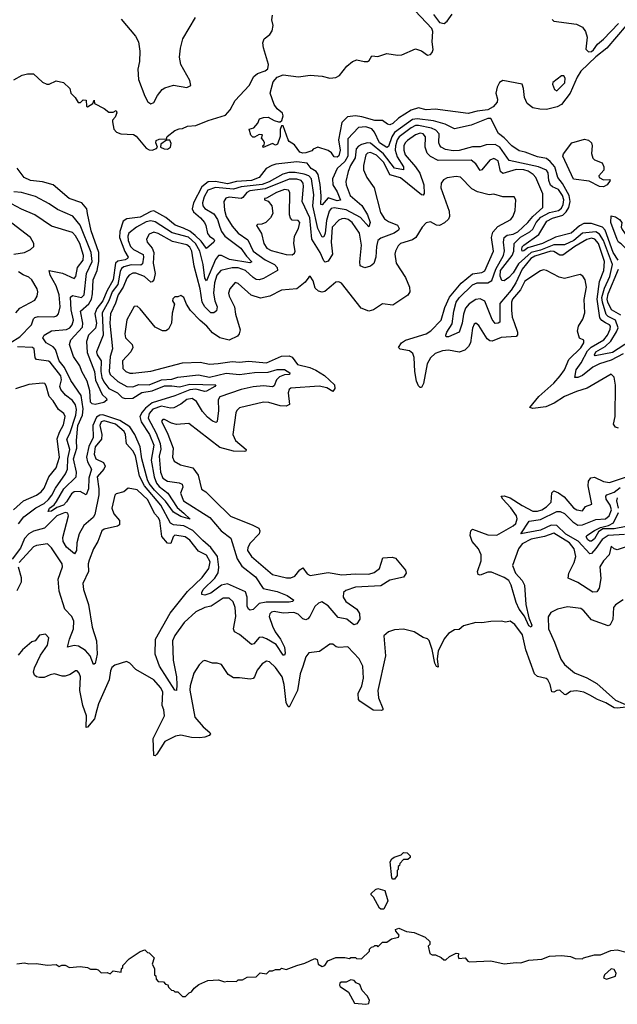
# Model space of a CAD drawing. Extents: x 2029826 to 2248070, y 228728 to 402406.
# Tile 156 of 256: x 2099103 to 2103077, y 324808 to 331353. Entities that reach past the tile are written whole.
import ezdxf

# ---------------------------------------------------------------- set-up
doc = ezdxf.new("R2010")
doc.units = 0

msp = doc.modelspace()

# ---------------------------------------------------------------- linework, layer by layer
at = {"layer": '0CON10XD'}
for points in [[(2103136.2, 331313.8), (2103007.3, 331165), (2102934.5, 331105.5), (2102835, 331010.9), (2102809.3, 330970.7), (2102763.4, 330865), (2102705, 330790.2), (2102676.2, 330773.8), (2102605, 330755.5), (2102561, 330759), (2102515, 330766.8), (2102477.1, 330795), (2102459.6, 330835), (2102454, 330895), (2102443.6, 330923.6), (2102315, 330949.7), (2102293.6, 330936.4), (2102278.1, 330905), (2102269.3, 330865), (2102281.1, 330825), (2102277.3, 330805), (2102251.9, 330775), (2102215, 330754.4), (2102144.6, 330745.4), (2102085, 330729.7), (2101865, 330757.4), (2101805, 330753), (2101755, 330767), (2101705, 330751), (2101621.2, 330698.8), (2101585, 330663.3), (2101565, 330654.2), (2101548.6, 330658.6), (2101515, 330682.5), (2101465, 330683.4), (2101378.2, 330708.2), (2101336.5, 330713.5), (2101282.6, 330707.4), (2101245, 330670.6), (2101223.9, 330555), (2101234.5, 330485), (2101225, 330448), (2101215, 330438.6), (2101195, 330441.2), (2101177.1, 330467.1), (2101155, 330483.8), (2101085, 330506.2), (2101055, 330492.5), (2101045, 330481.2), (2101005, 330468.5), (2100985, 330465.5), (2100965, 330473.5), (2100931.5, 330521.5), (2100895, 330544.5), (2100888.1, 330555), (2100855, 330647.5), (2100845, 330647.5), (2100835.9, 330624.1), (2100835.8, 330575.8), (2100817.5, 330525), (2100805, 330520), (2100785, 330530), (2100722.5, 330502.5), (2100720, 330515), (2100728.3, 330521.7), (2100730, 330535), (2100725, 330550), (2100710, 330565), (2100718.3, 330588.3), (2100695, 330590), (2100665, 330572.5), (2100653, 330573), (2100640, 330585), (2100630, 330625), (2100660, 330635), (2100687.5, 330665), (2100697.5, 330695), (2100725, 330704), (2100755, 330704.3), (2100795, 330682), (2100825, 330674), (2100836.1, 330673.9), (2100847, 330683), (2100854.4, 330715), (2100851.4, 330731.4), (2100815, 330761.4), (2100795, 330789.2), (2100768.2, 330865), (2100789.3, 330939.3), (2100815, 330970.7), (2100855, 330986.6), (2100956.4, 330973.6), (2101035, 330985.2), (2101115, 330977.8), (2101165, 330964.7), (2101205, 330968.4), (2101228.7, 330981.3), (2101279.4, 331045), (2101315, 331074.7), (2101345, 331086.3), (2101394.3, 331074.3), (2101415, 331076), (2101427.7, 331082.3), (2101445, 331112.5), (2101485, 331108), (2101545, 331128), (2101615, 331117.9), (2101645, 331119.5), (2101735, 331158.9), (2101775, 331145.4), (2101815, 331117.1), (2101835, 331122.5), (2101846.7, 331135), (2101852.7, 331155), (2101846.2, 331205), (2101850, 331275), (2101843.3, 331295), (2101733, 331413)], [(2101855, 331388.6), (2101894.6, 331335), (2101925, 331327.7), (2101945, 331342.5), (2101979.4, 331390.6)], [(2099065, 330952.5), (2099120, 330985), (2099155, 330993.3), (2099195, 330992.5), (2099255, 330937.5), (2099283.6, 330923.6), (2099300, 330925), (2099345, 330946.7), (2099395, 330936.7), (2099437.5, 330895), (2099442.5, 330865), (2099472.5, 330835), (2099491.7, 330801.7), (2099508.3, 330801.7), (2099525, 330820), (2099545, 330817.5), (2099548.3, 330778.3), (2099555, 330773.3), (2099590, 330795), (2099597.5, 330817.5), (2099600, 330795), (2099665, 330762.5), (2099695, 330737.5), (2099725, 330737.5), (2099745, 330750), (2099750, 330735), (2099737.5, 330705), (2099720, 330685), (2099720, 330675), (2099730, 330625), (2099746.7, 330605), (2099775, 330594.4), (2099859.8, 330589.8), (2099878.6, 330578.6), (2099945, 330498.6), (2099965, 330487.1), (2099984.2, 330485.8), (2100013.3, 330496.7), (2100020, 330505), (2100007.5, 330535), (2100010.7, 330549.3), (2100030.7, 330559.3), (2100078.3, 330561.7), (2100083.6, 330576.4), (2100135, 330616.7), (2100162.5, 330627.5), (2100185, 330628.8), (2100220, 330645), (2100275, 330650.6), (2100357, 330683), (2100472, 330718), (2100502.9, 330755), (2100534.8, 330815.2), (2100629.4, 330915), (2100658.9, 330975), (2100685, 330995.6), (2100735, 331012.5), (2100752.4, 331027.6), (2100756.9, 331055), (2100724.3, 331165.7), (2100720.3, 331199.7), (2100729.2, 331225), (2100765.8, 331255), (2100781.1, 331278.9), (2100788.5, 331315), (2100778.8, 331351.2), (2100785, 331383.3)], [(2099777.1, 331357.1), (2099872.9, 331242.9), (2099893.6, 331205), (2099902.9, 331145), (2099899.6, 331075), (2099889.2, 331025), (2099894, 330955), (2099935, 330845.7), (2099955, 330808.1), (2099975, 330793.8), (2099995, 330803.5), (2100020.4, 330849.6), (2100051.1, 330888.9), (2100068.7, 330901.3), (2100125, 330918.4), (2100215, 330901.5), (2100240.8, 330915), (2100235, 330950), (2100174.3, 331054.3), (2100165.9, 331104.1), (2100172.8, 331165), (2100188.7, 331225), (2100272.3, 331367.7)], [(2102644.5, 331355), (2102655, 331344.3), (2102805, 331324.1), (2102845, 331303.2), (2102864.4, 331275), (2102876.6, 331236.6), (2102868.3, 331158.3), (2102885, 331140.5), (2102905, 331142.1), (2102918, 331152), (2102945, 331190), (2102985.8, 331224.2), (2103085, 331327.7)], [(2102675, 330880.8), (2102726.9, 330933.1), (2102730.8, 330965), (2102720.9, 330980.9), (2102705, 330979.7), (2102648.8, 330935), (2102646.2, 330925), (2102658.8, 330888.8), (2102675, 330880.8)], [(2103082.6, 329755), (2103050.1, 329805), (2102995.3, 329955), (2102978.3, 329975), (2102905, 329999.3), (2102855, 329999.3), (2102825, 329983.7), (2102770, 329935), (2102665, 329908.4), (2102580, 329865), (2102482.5, 329837.5), (2102455, 329816.2), (2102445, 329814.7), (2102441.1, 329825), (2102445, 329844.3), (2102454.6, 329855), (2102555.8, 329924.2), (2102608.7, 330015), (2102645, 330034.5), (2102715, 330053.2), (2102737.3, 330075), (2102753.8, 330105), (2102762.4, 330145), (2102755.9, 330185), (2102713.1, 330265), (2102680.6, 330305), (2102661.5, 330375), (2102630.7, 330410.7), (2102605, 330430), (2102545, 330441), (2102465, 330473.6), (2102425, 330481.9), (2102375, 330515.4), (2102325, 330566.9), (2102285.8, 330595.8), (2102236.6, 330696.6), (2102215, 330695.4), (2102105, 330651), (2101995, 330627.9), (2101932, 330658), (2101855, 330681.9), (2101745, 330695.2), (2101715, 330690.1), (2101596.2, 330603.8), (2101577.2, 330575), (2101555, 330509.6), (2101545, 330504.2), (2101494.5, 330535), (2101463.4, 330605), (2101445, 330626.8), (2101405, 330641.2), (2101355, 330636.5), (2101285, 330560.4), (2101284.6, 330445), (2101265, 330411.4), (2101213.1, 330365), (2101183.7, 330295), (2101186.2, 330255), (2101215, 330207.9), (2101236.1, 330153.9), (2101215, 330148), (2101155, 330168.4), (2101115, 330123.5), (2101105, 330124), (2101107.5, 330182.5), (2101101.3, 330258.7), (2101087.1, 330325), (2101075.1, 330345.1), (2101040.6, 330365), (2101015, 330398.8), (2100945, 330407.6), (2100806.4, 330393.6), (2100779.2, 330385), (2100742.2, 330365), (2100695.4, 330304.6), (2100645.4, 330285), (2100545, 330278.1), (2100485, 330261.9), (2100405, 330278.3), (2100356.8, 330275), (2100315, 330243), (2100259.3, 330135), (2100250.6, 330095), (2100258.4, 330075), (2100305, 330036.7), (2100331.5, 330005), (2100341.9, 329985), (2100352.6, 329932.6), (2100364.8, 329914.8), (2100393.7, 329893.7), (2100398.9, 329885), (2100394.6, 329875), (2100345, 329832.7), (2100310.2, 329880.2), (2100269.7, 329919.7), (2100235, 329948.3), (2100192.5, 329967.5), (2100136.4, 329986.4), (2100075, 330038.2), (2099995, 330081.7), (2099975, 330078.3), (2099905, 330041.4), (2099815, 330029.2), (2099791.6, 330015), (2099768.7, 329945), (2099766.7, 329905), (2099802.8, 329812.8), (2099824.7, 329775), (2099820.4, 329765), (2099805, 329756.9), (2099755, 329748.8), (2099740.3, 329735), (2099724.9, 329625), (2099681.7, 329548.3), (2099655, 329485.3), (2099616.7, 329433.3), (2099602.1, 329397.9), (2099614.8, 329335), (2099607, 329303), (2099560.8, 329255), (2099547.1, 329215), (2099551.9, 329141.9), (2099600, 329015), (2099606.9, 328956.9), (2099651.9, 328861.9), (2099680, 328835), (2099682.5, 328825), (2099661.7, 328808.3), (2099605, 328794.3), (2099585, 328798.6), (2099575, 328810.8), (2099570.2, 328885), (2099551.4, 328951.4), (2099515.3, 329015), (2099502.3, 329052.3), (2099461, 329115), (2099433.6, 329195), (2099444.3, 329225), (2099520.6, 329309.4), (2099522.2, 329335), (2099507.7, 329415), (2099562.7, 329465), (2099580.5, 329495), (2099588.1, 329531.9), (2099592, 329625), (2099617.4, 329685), (2099629.5, 329745), (2099629.3, 329805), (2099579, 329949), (2099554.7, 330064.7), (2099550.3, 330095), (2099516.7, 330135), (2099431.1, 330165), (2099326, 330255), (2099255, 330275.2), (2099175, 330284.3), (2099133.2, 330303.2), (2099085.6, 330365.6)], [(2103165, 329218.2), (2103045, 329141), (2102929.5, 329119.5), (2102925.6, 329125.6), (2102934.8, 329145), (2102995, 329181), (2103034.6, 329215.4), (2103072.4, 329277.6), (2103082.1, 329305), (2103064.8, 329354.8), (2103015, 329380.7), (2103003.4, 329393.4), (2102978, 329475), (2102974.4, 329505.6), (2102991.4, 329568.6), (2103026.6, 329645), (2103045.4, 329725), (2102984.4, 329884.4), (2102957.9, 329927.9), (2102932.9, 329942.9), (2102845.5, 329934.5), (2102788.3, 329885), (2102725, 329856.5), (2102655, 329857.2), (2102565, 329821.9), (2102505, 329806.1), (2102420, 329730), (2102385, 329669.5), (2102355, 329638.6), (2102325, 329616.5), (2102308.9, 329618.9), (2102298.9, 329648.9), (2102300.2, 329685), (2102376.8, 329785), (2102387.9, 329815), (2102390.8, 329865), (2102433.2, 329906.8), (2102495, 329943), (2102515, 329959.8), (2102538.2, 330005), (2102568.8, 330041.2), (2102625, 330070.7), (2102685.9, 330084.1), (2102705, 330101.2), (2102716.7, 330125), (2102720.8, 330155), (2102711.9, 330185), (2102685, 330225.2), (2102645, 330241.2), (2102633, 330253), (2102620.8, 330285), (2102616, 330335), (2102605, 330352), (2102552.5, 330375), (2102357.3, 330417.3), (2102295, 330504.8), (2102265, 330522.8), (2102205, 330520.9), (2102165, 330507.5), (2102115, 330508.5), (2102026.2, 330483.8), (2101985, 330482.3), (2101935, 330489.5), (2101904.8, 330504.8), (2101895.9, 330515.9), (2101890.7, 330535), (2101892.7, 330595), (2101869.6, 330619.6), (2101841.7, 330631.7), (2101755, 330650.3), (2101735, 330649.5), (2101705, 330634.6), (2101627, 330575), (2101613.6, 330555), (2101602, 330515), (2101600.4, 330485), (2101612.2, 330442.2), (2101655.5, 330375), (2101655.6, 330354.4), (2101595, 330365.4), (2101521.9, 330461.9), (2101435, 330533.2), (2101415, 330534.2), (2101376.3, 330523.7), (2101355, 330513.2), (2101340, 330495), (2101333.4, 330435), (2101303.2, 330385), (2101287.5, 330345), (2101272.4, 330277.6), (2101272.9, 330255), (2101300.5, 330185), (2101377.3, 330117.3), (2101414.8, 330055), (2101434.2, 330005), (2101425, 329975.7), (2101368.4, 330038.4), (2101275, 330089.6), (2101195, 330103.4), (2101175, 330098.8), (2101160.6, 330080.6), (2101142.7, 330017.3), (2101135, 329934.4), (2101125, 329910.7), (2101115, 329908), (2101085.3, 329965), (2101053, 330115), (2101057.9, 330187.9), (2101044.2, 330295), (2101024.6, 330314.6), (2100995, 330327.2), (2100935, 330337.6), (2100892.8, 330337.2), (2100853.1, 330326.9), (2100762.2, 330275), (2100715, 330258.6), (2100575, 330243.2), (2100525, 330225.6), (2100405, 330238.5), (2100355, 330220.5), (2100329.7, 330175), (2100318.7, 330135), (2100320.5, 330115), (2100335, 330098.7), (2100395, 330062.1), (2100417.5, 330025), (2100433, 329975), (2100444.8, 329945), (2100467.5, 329915), (2100572.5, 329835), (2100610.5, 329780.5), (2100647.4, 329742.6), (2100633.9, 329736.1), (2100498.1, 329758.1), (2100445, 329786.2), (2100425, 329786.2), (2100405, 329758.5), (2100345, 329617.1), (2100335, 329635.7), (2100322.4, 329725), (2100301.3, 329815), (2100273.1, 329865), (2100225, 329906.5), (2100116.2, 329936.2), (2100005, 330009.6), (2099975, 330016.5), (2099945, 330008.8), (2099878.9, 329975), (2099829.6, 329935), (2099821.9, 329915), (2099824.5, 329885), (2099840.8, 329845), (2099860.5, 329825), (2099923.3, 329793.3), (2099926.6, 329775), (2099920.3, 329729.7), (2099908.2, 329721.8), (2099845, 329724), (2099795, 329710.4), (2099780, 329700), (2099770.9, 329679.1), (2099756, 329594), (2099719.1, 329545), (2099696.6, 329483.4), (2099652.6, 329405), (2099657.5, 329255), (2099613, 329145), (2099618.4, 329125), (2099644.9, 329084.9), (2099643.8, 329015), (2099649.6, 328975), (2099663.2, 328945), (2099695, 328902.1), (2099752.9, 328872.9), (2099785, 328841), (2099804.1, 328834.1), (2099855, 328837.2), (2099914.5, 328875.5), (2099985, 328886), (2100065, 328919.6), (2100115, 328918.2), (2100166.6, 328913.4), (2100235, 328930.2), (2100407.5, 328925), (2100401.2, 328915), (2100345, 328884.4), (2100335, 328882.2), (2100275, 328897.4), (2100235, 328892.6), (2100135, 328853.2), (2099985, 328806.4), (2099939.1, 328770.9), (2099917.4, 328745), (2099902.9, 328715), (2099910.6, 328680.6), (2099967.3, 328595), (2099994.7, 328525), (2099978.4, 328425), (2099997.8, 328315), (2100012.7, 328272.7), (2100030, 328250), (2100087.4, 328205), (2100151.3, 328111.3), (2100195, 328073.9), (2100236.9, 328033.1), (2100175, 328050.6), (2100125, 328079.3), (2100071.9, 328151.9), (2100000, 328225), (2099965, 328270.2), (2099952.6, 328295), (2099915.6, 328435), (2099903.3, 328513.3), (2099869, 328595), (2099836, 328646), (2099768.1, 328688.1), (2099655, 328727.1), (2099635, 328724.5), (2099615, 328710.9), (2099590, 328655), (2099591.2, 328575), (2099564, 328515), (2099548.2, 328445), (2099553.6, 328413.6), (2099580.4, 328365), (2099564, 328305), (2099561.8, 328235), (2099544.4, 328195.6), (2099505, 328217), (2099465, 328214.6), (2099448.6, 328201.4), (2099415, 328147.2), (2099395, 328126.6), (2099350.4, 328109.6), (2099315, 328087.2), (2099293.3, 328085), (2099301.2, 328105), (2099331.8, 328128.2), (2099348.5, 328151.5), (2099397.3, 328235), (2099477.9, 328315), (2099480.4, 328345), (2099461.2, 328435), (2099483.9, 328505), (2099480.8, 328555), (2099490.8, 328655), (2099521.5, 328725), (2099525.7, 328765.7), (2099512.3, 328855), (2099443.7, 328955), (2099401.2, 329041.2), (2099366.4, 329085), (2099340.5, 329160.5), (2099325, 329177.7), (2099278.4, 329205), (2099258.1, 329238.1), (2099265.3, 329255), (2099314, 329286), (2099415, 329292.8), (2099437, 329305), (2099453, 329325), (2099461.1, 329355), (2099446.5, 329425), (2099441.5, 329508.5), (2099455, 329518.8), (2099513.4, 329506.6), (2099531.4, 329525), (2099548.5, 329665), (2099584.5, 329745), (2099579.4, 329805), (2099506.3, 329986.3), (2099457.4, 330047.4), (2099355, 330090.4), (2099299.4, 330129.4), (2099207.6, 330177.6), (2099115, 330205.3), (2099065, 330209.1)], [(2103115, 329131), (2103035, 329089), (2102957.6, 329065), (2102915, 329042.5), (2102845, 328987.8), (2102815, 328974), (2102794.7, 328974.7), (2102803, 329025), (2102837.5, 329072.5), (2102878.8, 329151.2), (2102903.2, 329176.8), (2102986.1, 329225), (2103011.4, 329255), (2103029.2, 329295), (2103031, 329315), (2103024.1, 329325), (2102998.4, 329338.4), (2102974, 329354), (2102960.7, 329370.7), (2102942.1, 329495), (2102957.7, 329612.3), (2102988, 329685), (2102992, 329745), (2102951.9, 329865), (2102926.9, 329895), (2102905, 329900.4), (2102875, 329891.3), (2102795.1, 329844.9), (2102715, 329787.4), (2102695, 329786.8), (2102655, 329811.4), (2102635, 329813.8), (2102528.5, 329781.5), (2102501.8, 329765), (2102444, 329695), (2102401, 329605), (2102369.9, 329555), (2102295, 329465.5), (2102295, 329343.3), (2102285, 329334.8), (2102265, 329334.7), (2102245, 329360), (2102195, 329481.2), (2102165, 329497.9), (2102135, 329493.5), (2102090.8, 329465), (2102066.7, 329435), (2102053.5, 329395), (2102046.2, 329335), (2102025, 329276.1), (2101955, 329246), (2101938.8, 329245), (2101935.5, 329255), (2101942.8, 329275), (2101978.1, 329331.9), (2101989.7, 329415), (2102005.6, 329475), (2102025.7, 329505), (2102115, 329591.4), (2102145.1, 329604.9), (2102216.1, 329603.9), (2102241.5, 329618.5), (2102268.6, 329695), (2102319.5, 329785), (2102326.7, 329816.7), (2102319.7, 329875), (2102324.6, 329905.4), (2102345, 329920), (2102385, 329926.5), (2102415, 329941.9), (2102482.9, 330005), (2102515.2, 330045), (2102581.5, 330105), (2102582.4, 330195), (2102535.8, 330305), (2102517.8, 330325), (2102484.8, 330345.2), (2102455, 330355.1), (2102405, 330358.4), (2102315, 330330.6), (2102300.9, 330345), (2102285.1, 330415.1), (2102255, 330430.7), (2102230.1, 330419.9), (2102175.7, 330354.3), (2102165, 330351.8), (2102135.9, 330395), (2102105, 330419.1), (2101885, 330416.1), (2101835, 330443.2), (2101812.4, 330465), (2101799.6, 330505), (2101802.4, 330575), (2101785, 330594.8), (2101765, 330598.8), (2101735, 330588.8), (2101680.8, 330549.2), (2101665.2, 330534.8), (2101657.8, 330515), (2101657, 330485), (2101666.8, 330455), (2101734.1, 330375.9), (2101763.9, 330333.9), (2101790.7, 330255), (2101791.8, 330198.2), (2101785, 330186.7), (2101775, 330188.7), (2101635, 330301.7), (2101565, 330320.8), (2101524, 330405), (2101475, 330453.7), (2101435, 330471.2), (2101415, 330465.3), (2101405, 330454.4), (2101388.1, 330385), (2101389.2, 330355), (2101412.3, 330305), (2101460, 330235), (2101501.7, 330071.7), (2101528.8, 330028.8), (2101555, 330011.1), (2101615, 329987.5), (2101626.7, 329965), (2101622.9, 329955), (2101593.3, 329935), (2101505, 329900.3), (2101485.4, 329885), (2101475.8, 329845), (2101472.1, 329775), (2101456.9, 329733.1), (2101435, 329714), (2101397.3, 329702.7), (2101366.5, 329716.5), (2101364.1, 329744.1), (2101375.2, 329855), (2101361.5, 329935), (2101314.9, 330004.9), (2101286.2, 330025), (2101265, 330031.3), (2101245, 330030.4), (2101225, 330020.8), (2101180.2, 329975), (2101173.8, 329875), (2101182.3, 329795), (2101155, 329748.2), (2101135, 329741.2), (2101125, 329749.5), (2101101.2, 329805), (2101046.2, 329895), (2101033.4, 330035), (2100980.4, 330145), (2100990.7, 330245), (2100987.5, 330267.5), (2100975, 330284.7), (2100945, 330293.3), (2100895, 330292.2), (2100735, 330228.7), (2100633.1, 330215), (2100613.8, 330205), (2100587.7, 330172.3), (2100575, 330165.2), (2100497.1, 330172.9), (2100474, 330166), (2100461.5, 330145), (2100465, 330086.2), (2100476, 330045), (2100515, 329980.4), (2100555, 329934.7), (2100620.2, 329890.2), (2100655.1, 329815.1), (2100735, 329756.3), (2100798.2, 329725), (2100816.2, 329705), (2100816.5, 329685), (2100725, 329632.9), (2100695, 329622.9), (2100675, 329626.4), (2100655, 329638.9), (2100604.5, 329685), (2100555, 329703), (2100515, 329703), (2100441.3, 329685), (2100414.8, 329655), (2100397.6, 329605), (2100392.4, 329535), (2100401.6, 329485), (2100417.1, 329445), (2100412.4, 329417.6), (2100395, 329405.5), (2100375, 329405.3), (2100334.8, 329445), (2100316, 329476), (2100302.2, 329565), (2100264.3, 329715), (2100247.6, 329815), (2100235, 329840.3), (2100215, 329855.5), (2100118.3, 329878.3), (2100025, 329931.3), (2099995, 329941.4), (2099963.2, 329926.8), (2099945.3, 329895), (2099950.4, 329875), (2099983.4, 329833.4), (2099995.9, 329805), (2099991.2, 329735), (2100004.1, 329665), (2099995, 329624.4), (2099985, 329611.2), (2099975, 329608.5), (2099932, 329645), (2099875, 329667.7), (2099855, 329667.3), (2099830.9, 329655), (2099815, 329635.4), (2099790.3, 329575), (2099758.7, 329525), (2099741.3, 329468.7), (2099707.1, 329397.1), (2099703.5, 329335), (2099720, 329165), (2099705.2, 329115), (2099698.4, 329015), (2099705.7, 328995), (2099755, 328947.5), (2099815, 328915.6), (2099855, 328912.6), (2099895, 328927.3), (2099965, 328926.1), (2100045, 328958.2), (2100115, 328963.9), (2100155, 328976), (2100292.8, 328992.8), (2100365, 328976.7), (2100475, 329002.4), (2100565, 328993.6), (2100665, 329007.1), (2100755, 329010.4), (2100815, 329028), (2100865, 329028.4)], [(2100085, 330492.5), (2100106.4, 330506.4), (2100110.7, 330530.7), (2100101.7, 330551.7), (2100078.3, 330551.7), (2100042.5, 330525), (2100040, 330505), (2100063.9, 330493.9), (2100085, 330492.5)], [(2102985, 330241.4), (2102957.5, 330245), (2102889.3, 330279.3), (2102785, 330292.5), (2102713.8, 330445), (2102718.3, 330461.7), (2102774.4, 330535.6), (2102859.5, 330559.5), (2102885, 330552.9), (2102904.2, 330535), (2102908.6, 330515), (2102904.2, 330464.2), (2102915, 330432.5), (2102925, 330421.2), (2102975, 330401.4), (2102987.9, 330375), (2102986.9, 330353.1), (2102953.8, 330315), (2102956.7, 330305), (2102985, 330288.8), (2103025, 330290), (2103030, 330285), (2103008.8, 330255), (2102985, 330241.4)], [(2103085, 328637.1), (2103064, 328645), (2103052.5, 328665), (2103061.5, 328715), (2103064.6, 328924.6), (2103055, 328976.2), (2103035, 328997.8), (2102876.2, 328903.8), (2102805, 328882.7), (2102725, 328848.1), (2102656.7, 328803.3), (2102600.8, 328779.2), (2102515, 328769.1), (2102496.2, 328775), (2102555, 328848), (2102655, 328938), (2102697.5, 328985), (2102725.3, 329025), (2102754.7, 329095), (2102835, 329172.3), (2102854.6, 329205), (2102853.1, 329223.1), (2102825, 329236), (2102812.4, 329282.4), (2102819.5, 329315), (2102848.1, 329361.9), (2102860.3, 329405), (2102855.9, 329494.1), (2102871.4, 329575), (2102863.3, 329625), (2102847.7, 329647.7), (2102829.3, 329659.3), (2102725, 329632), (2102690.9, 329640.9), (2102605, 329686.2), (2102585, 329690), (2102565, 329684), (2102462, 329615), (2102432.4, 329557.6), (2102379.6, 329495), (2102373.4, 329475), (2102372.2, 329422.2), (2102377.5, 329375), (2102390, 329340), (2102413.1, 329275), (2102412.2, 329257.8), (2102405, 329247.8), (2102305, 329240.8), (2102245, 329217.2), (2102229.5, 329219.5), (2102211.9, 329231.9), (2102155, 329321.2), (2102135, 329336.7), (2102125, 329328.8), (2102113.1, 329303.1), (2102100.9, 329205), (2102088.3, 329181.7), (2102063.1, 329156.9), (2102025, 329143.9), (2101955, 329156.8), (2101915, 329151.1), (2101865, 329135.3), (2101835, 329106.1), (2101812.4, 329065), (2101789.1, 328935), (2101775, 328909.2), (2101765, 328908), (2101755, 328919.2), (2101740.9, 328950.9), (2101730, 329015), (2101726.9, 329106.9), (2101716.2, 329135), (2101695, 329152.9), (2101632.7, 329162.7), (2101621.1, 329175), (2101642.9, 329205), (2101667.9, 329222.1), (2101805.5, 329264.5), (2101837.3, 329285), (2101905.3, 329355), (2101929, 329441), (2101961.7, 329508.3), (2102038.6, 329601.4), (2102115, 329663.8), (2102176.7, 329673.3), (2102195, 329683.3), (2102253.1, 329815), (2102241.1, 329905), (2102249.4, 329940.6), (2102282.2, 329977.8), (2102368, 330025), (2102385, 330046.7), (2102397.5, 330085), (2102402.5, 330155), (2102390, 330175), (2102315, 330175.8), (2102255, 330192.9), (2102225, 330189.4), (2102147.8, 330207.8), (2102109.6, 330229.6), (2102035, 330307.5), (2102005, 330310.8), (2101945, 330301.4), (2101920.9, 330289.1), (2101905, 330267.5), (2101902.5, 330235), (2101959.7, 330079.7), (2101961.4, 330045), (2101953.8, 330026.2), (2101928, 330002), (2101895, 329985.7), (2101875, 329987.5), (2101835, 330008.8), (2101805, 330003.8), (2101778.8, 329975), (2101737.5, 329905), (2101715, 329890.3), (2101635, 329866.1), (2101619.1, 329850.9), (2101601.8, 329815), (2101597.7, 329795), (2101605.5, 329735), (2101669.2, 329639.2), (2101695.6, 329575.6), (2101696.9, 329545), (2101685, 329522.9), (2101585, 329456.2), (2101515, 329464.2), (2101456.2, 329425), (2101425, 329415.6), (2101374.7, 329434.7), (2101242.6, 329602.6), (2101225, 329610.6), (2101205, 329608.1), (2101175, 329581.1)], [(2100915, 329790.9), (2100929.4, 329800.6), (2100934.6, 329815.4), (2100926.8, 329865), (2100929.8, 329915), (2100956.6, 329965), (2100965.9, 330005), (2100955, 330018.2), (2100915, 330021.4), (2100903.1, 330033.1), (2100897.9, 330055), (2100900, 330205), (2100890.2, 330220.2), (2100865, 330224.6), (2100810.4, 330205), (2100745, 330167.5), (2100730, 330165), (2100730, 330155), (2100755, 330146), (2100780, 330115), (2100785.6, 330065), (2100771.4, 330035), (2100739.2, 330005), (2100713.9, 329993.9), (2100685, 329992.5), (2100677.5, 329985), (2100710.9, 329930.9), (2100726.7, 329865), (2100746.8, 329835), (2100775, 329819.6), (2100875, 329792.4), (2100915, 329790.9)], [(2099040, 329205), (2099103.4, 329245), (2099181.2, 329325), (2099195.3, 329364.7), (2099205, 329374.6), (2099225, 329380), (2099331.3, 329378.7), (2099350, 329385), (2099362.1, 329397.9), (2099372.9, 329445), (2099365.5, 329525), (2099346.2, 329585), (2099305.3, 329655), (2099300, 329685), (2099387.7, 329667.7), (2099465, 329633.3), (2099475.4, 329645), (2099486.8, 329705), (2099524.8, 329755), (2099527.3, 329785), (2099502.7, 329865), (2099475, 329916.8), (2099455, 329937.5), (2099315, 329979.6), (2099205, 330056.8), (2099115, 330094.7), (2099015, 330147.6)], [(2103135, 329830), (2103103.3, 329863.3), (2103085, 329873.3), (2103075, 329892.5), (2103032.9, 330005), (2103035, 330050), (2103065, 330043.3), (2103091.2, 330025), (2103106, 330005), (2103103.3, 329975), (2103108.3, 329958.3), (2103140, 329915), (2103150, 329885), (2103151.7, 329848.3), (2103135, 329830)], [(2099064.6, 329795.4), (2099135, 329806.7), (2099176, 329825), (2099196.2, 329845), (2099197.5, 329865), (2099174.3, 329905), (2099050.5, 330000.5)], [(2103099.6, 329389.6), (2103037.7, 329425), (2103013.4, 329475), (2103008.9, 329495), (2103015, 329531.1), (2103084.1, 329695)], [(2099078.2, 329405), (2099104.5, 329435.5), (2099205, 329489.4), (2099220.5, 329515), (2099224.5, 329545), (2099219.1, 329565), (2099184.4, 329625), (2099165, 329642.5), (2099126.3, 329656.3), (2099095, 329676.4)], [(2101175, 329581.1), (2101132.7, 329547.3), (2101115, 329542.7), (2101089.6, 329549.6), (2101067.7, 329567.7), (2101055, 329616.7), (2101035, 329647.5), (2101025, 329642.5), (2101000.7, 329609.3), (2100945, 329563.8), (2100845, 329555.2), (2100765.6, 329514.4), (2100705, 329501.7), (2100642.5, 329522.5), (2100555, 329599.6), (2100535, 329606.5), (2100501.5, 329565), (2100492.5, 329535), (2100496.7, 329515), (2100531.6, 329445), (2100538.1, 329395), (2100568.9, 329291.1), (2100562.5, 329265), (2100551.1, 329248.9), (2100495, 329223.8), (2100435, 329237.3), (2100385, 329271.8), (2100348.5, 329315), (2100302.6, 329352.6), (2100239.4, 329419.4), (2100212, 329462), (2100195, 329507.5), (2100175, 329520), (2100155, 329510), (2100135, 329510), (2100121.7, 329498.3), (2100120, 329485), (2100132.5, 329462.5), (2100116.8, 329403.2), (2100113.1, 329335), (2100093, 329297), (2100075, 329284.3), (2100053.3, 329285), (2100005, 329308.9), (2099905, 329430.8), (2099885, 329448), (2099865, 329446), (2099815, 329357.5), (2099801.8, 329265), (2099807.3, 329237.3), (2099850.8, 329195), (2099855.6, 329175), (2099842.9, 329145), (2099786.9, 329085), (2099789.4, 329035), (2099810, 329015), (2099835, 329003.8), (2099855, 329002.5), (2099975, 329017.1), (2100185, 329071.8), (2100303.6, 329076.4), (2100366, 329064), (2100422.2, 329067.8), (2100515, 329080.8), (2100565, 329076.6), (2100625, 329082.4), (2100745, 329071.9), (2100845, 329115.8), (2100895, 329119.7), (2100915, 329109.2), (2100951.2, 329061.2), (2101031.4, 329041.4), (2101073, 329023), (2101129, 328989), (2101195.4, 328925), (2101198.9, 328901.1), (2101185, 328881.2), (2101145.8, 328905.8), (2101095, 328917.3), (2100905.9, 328904.1), (2100893.9, 328895), (2100887.3, 328872.7), (2100897.5, 328795), (2100875.3, 328784.7), (2100835.7, 328785.7), (2100758.7, 328808.7), (2100725, 328810.8), (2100565, 328773.2), (2100546.2, 328755), (2100540.7, 328739.3), (2100521.1, 328595), (2100539.2, 328555), (2100608.8, 328495), (2100606.7, 328485), (2100597.6, 328482.4), (2100525, 328484.3), (2100435, 328508.4), (2100228.2, 328668.2), (2100145, 328662.4), (2100111.7, 328671.7), (2100065, 328695.5), (2100054.6, 328695.4), (2100047.1, 328685), (2100088.8, 328598.8), (2100124.6, 328505), (2100120, 328445), (2100129.3, 328419.3), (2100173.5, 328393.5), (2100255, 328373.5), (2100289.1, 328325), (2100311.9, 328231.9), (2100340, 328215), (2100395, 328161.2), (2100505, 328051.9), (2100654, 327994), (2100693.2, 327973.2), (2100700, 327955), (2100695.8, 327935), (2100635, 327873.8), (2100619.4, 327845), (2100618.5, 327825), (2100644.5, 327785), (2100785, 327664.7), (2100876.5, 327643.5), (2100905, 327642.5), (2100931.8, 327655), (2100965, 327695.6), (2100985, 327710), (2101015, 327670.6), (2101035, 327658.2), (2101155, 327678.6), (2101245, 327662.7), (2101335, 327668.7), (2101425, 327666.5), (2101461.2, 327678.8), (2101496, 327704), (2101518, 327775), (2101580, 327780), (2101602.9, 327772.9), (2101667.8, 327695), (2101672.1, 327675), (2101655, 327647.5), (2101565, 327628.2), (2101505, 327590.9), (2101335, 327580.2), (2101272.3, 327557.7), (2101257.1, 327545), (2101254.1, 327515), (2101270.7, 327485), (2101345, 327435.4), (2101363.1, 327405), (2101365, 327368), (2101345, 327337.3), (2101325, 327331.5), (2101278.7, 327368.7), (2101220.2, 327380.2), (2101155, 327455.9), (2101112.9, 327482.9), (2101088.9, 327475), (2101065, 327452.1), (2101032.9, 327385), (2101020, 327370), (2101005, 327363.8), (2100985, 327370.7), (2100955, 327401.4), (2100925, 327412.7), (2100855, 327407), (2100795, 327418.4), (2100777.5, 327415), (2100766.4, 327403.6), (2100762.4, 327385), (2100785, 327321.1), (2100800.8, 327285), (2100838.1, 327235), (2100865, 327182), (2100868.3, 327141.7), (2100865, 327130), (2100855, 327128.6), (2100809, 327199), (2100745, 327237.2), (2100715, 327248.8), (2100695, 327246.9), (2100659.4, 327205), (2100645, 327198.9), (2100565, 327266.4), (2100531.9, 327285), (2100523.9, 327305), (2100539.4, 327385), (2100535.8, 327445), (2100523.7, 327483.7), (2100495, 327508.8), (2100455, 327508.8), (2100376.2, 327453.8), (2100333.3, 327445), (2100275, 327416), (2100197.3, 327345), (2100135, 327260.4), (2100118.6, 327225), (2100122.9, 327095), (2100145.2, 326985.2), (2100148.1, 326931.9), (2100146.1, 326893.9), (2100135, 326896.7), (2100033.2, 327055), (2100003.1, 327135), (2100006.8, 327235), (2100102.9, 327407.1), (2100218.9, 327551.1), (2100316.8, 327645), (2100359.8, 327705), (2100369.5, 327749.5), (2100345, 327793.1), (2100291.2, 327821.2), (2100235, 327892.5), (2100204, 327915), (2100135, 327926.1), (2100123.5, 327915), (2100107.8, 327872.2), (2100085, 327872.5), (2100048.8, 327918.8), (2100035, 328023.8), (2100025, 328044.2), (2100000.6, 328070.6), (2099955, 328160.8), (2099885, 328227.9), (2099825, 328240), (2099795, 328214), (2099745, 328201.2), (2099735, 328192.5), (2099716, 328105), (2099729.1, 328069.1), (2099766, 328025), (2099766.7, 327995), (2099754, 327986), (2099665, 327967.5), (2099650, 327955), (2099622.5, 327885), (2099592.9, 327835), (2099565, 327760), (2099558.2, 327735), (2099560.4, 327685), (2099522.7, 327605), (2099526.4, 327565), (2099560.9, 327465), (2099584.8, 327314.8), (2099614.8, 327224.8), (2099617.4, 327135), (2099605, 327074), (2099595, 327066), (2099571.5, 327125), (2099540.9, 327160.9), (2099495, 327187.8), (2099465, 327192.7), (2099421.9, 327181.9), (2099433.8, 327235), (2099461.5, 327305), (2099463.8, 327355), (2099449.4, 327385), (2099403.2, 327435), (2099366.6, 327555), (2099359.7, 327635), (2099387.8, 327715), (2099385.6, 327735), (2099315, 327842.5), (2099288.3, 327868.3), (2099215, 327857.8), (2099195, 327849.4), (2099099.3, 327745)], [(2099095, 328002.7), (2099131, 328049), (2099210.9, 328109.1), (2099265, 328137.8), (2099295.8, 328164.2), (2099317.4, 328192.6), (2099340.3, 328239.7), (2099408.4, 328335), (2099420.1, 328365), (2099423.8, 328436.2), (2099436.2, 328495), (2099416.2, 328565), (2099436.5, 328603.5), (2099476.9, 328725), (2099481.2, 328761.2), (2099473.5, 328793.5), (2099455, 328821.8), (2099407, 328857), (2099376.8, 328895), (2099371.2, 328915), (2099381.2, 328958.8), (2099377.6, 328985), (2099305, 329077.3), (2099293.9, 329083.9), (2099214.3, 329095), (2099205.4, 329105.4), (2099199.3, 329165), (2099188.6, 329175), (2099088.1, 329178.1)], [(2100865, 329028.4), (2100898.6, 329005), (2100896.2, 328995), (2100865, 328991.4), (2100831.1, 328978.9), (2100811, 328959), (2100795, 328920), (2100785, 328911.8), (2100725, 328919.4), (2100655, 328913.5), (2100575, 328895.2), (2100433.5, 328846.5), (2100423, 328827), (2100425.3, 328755), (2100416.8, 328683.2), (2100410, 328675), (2100385, 328684.7), (2100351.6, 328711.6), (2100318.1, 328748.1), (2100277.8, 328815), (2100250, 328835), (2100215, 328829.1), (2100175, 328797.1), (2100127.5, 328772.5), (2100105, 328771.9), (2100045, 328785.1), (2099988.7, 328765), (2099963.8, 328735), (2099957.9, 328705), (2100010.1, 328605), (2100036.5, 328535), (2100040.9, 328499.1), (2100031.4, 328451.4), (2100040.4, 328345), (2100055.4, 328305.4), (2100085.6, 328285), (2100163.8, 328273.8), (2100183.3, 328265), (2100187.3, 328245), (2100171.6, 328205), (2100193.4, 328155), (2100367.7, 328045), (2100442.8, 327955), (2100506.5, 327906.5), (2100549.4, 327769.4), (2100580.7, 327720.7), (2100670.1, 327650.1), (2100722.1, 327572.1), (2100815, 327551.6), (2100882, 327525), (2100926.7, 327495), (2100916.7, 327485), (2100895, 327480.4), (2100741.3, 327481.3), (2100695, 327471.6), (2100655, 327431.9), (2100635, 327428), (2100625, 327434.2), (2100616.4, 327455), (2100615.2, 327515), (2100605, 327550.9), (2100485, 327603.4), (2100445, 327594.4), (2100375, 327540.1), (2100335, 327526.8), (2100315, 327531.5), (2100313.6, 327545), (2100322.5, 327565), (2100399.6, 327640.4), (2100422.7, 327677.3), (2100427.2, 327712.8), (2100419.5, 327785), (2100375, 327844.9), (2100320.1, 327890.1), (2100255, 327957.9), (2100195, 327989.3), (2100125, 327995.5), (2100105.7, 328005.7), (2100041.1, 328125), (2099932.8, 328255), (2099899.6, 328319.6), (2099873.6, 328455), (2099855, 328487.9), (2099814.4, 328534.4), (2099806.8, 328595), (2099798, 328615), (2099741.2, 328665), (2099665, 328685.8), (2099645, 328680), (2099636.5, 328655), (2099649.8, 328595), (2099647.7, 328565), (2099605, 328513.4), (2099598.2, 328465), (2099610, 328435), (2099659.4, 328409.4), (2099670.6, 328385), (2099663.5, 328365), (2099617.8, 328315), (2099630, 328235), (2099630, 328195), (2099602.6, 328065), (2099592.3, 328045), (2099529.7, 327990.3), (2099497.8, 327935), (2099483.3, 327875), (2099480.3, 327825), (2099467.9, 327802.1), (2099415, 327846.2), (2099393, 327885), (2099389.9, 327910.1), (2099428.7, 328055), (2099423.8, 328073.8), (2099406.5, 328076.5), (2099351.2, 328055), (2099267.8, 327972.2), (2099195, 327954.2), (2099165, 327934.8), (2099135, 327904.8), (2099109.6, 327840.4), (2099052.1, 327767.9)], [(2099061.2, 328095), (2099128.1, 328155), (2099215, 328192.3), (2099246, 328215), (2099265, 328238.9), (2099296.2, 328315), (2099345.2, 328375), (2099368.6, 328445), (2099353, 328567), (2099368, 328612), (2099395, 328659.2), (2099404.6, 328715), (2099397.5, 328735), (2099361.4, 328761.4), (2099325, 328818.9), (2099298.2, 328848.2), (2099280.3, 328920.3), (2099270, 328935), (2099255, 328938.1), (2099165, 328928.5), (2099075, 328900)], [(2103135, 327849.5), (2103075, 327830), (2103055.7, 327835.7), (2103035, 327852.5), (2103022.9, 327795), (2102984.4, 327755.6), (2102960, 327715), (2102967.7, 327637.7), (2102955.5, 327574.5), (2102939.8, 327550.2), (2102915, 327547.8), (2102815, 327612.4), (2102750.3, 327640.3), (2102753.5, 327675), (2102789.8, 327745), (2102800.6, 327785), (2102789.4, 327835), (2102758.1, 327875), (2102655, 327940), (2102591.6, 327918.4), (2102505, 327901), (2102445, 327869.5), (2102419.7, 327835), (2102380.4, 327725), (2102399.2, 327675), (2102443.6, 327625), (2102458.8, 327595), (2102468.4, 327465), (2102487.7, 327377.7), (2102508.4, 327328.4), (2102505, 327314.2), (2102487.5, 327325), (2102459, 327389), (2102423.7, 327435), (2102405, 327479.2), (2102371.9, 327595), (2102355, 327624.7), (2102325, 327644.7), (2102240.5, 327680.5), (2102215, 327680.6), (2102165, 327661.8), (2102150.8, 327665), (2102147.1, 327685), (2102171.9, 327755), (2102172.5, 327795), (2102153.1, 327835), (2102112, 327885), (2102099.2, 327925), (2102103.1, 327955), (2102115, 327967.5), (2102215, 327927.8), (2102275, 327927.2), (2102385, 327989.7), (2102401.1, 328005), (2102411.6, 328035), (2102406.6, 328055), (2102368.5, 328108.5), (2102315.7, 328165), (2102305, 328186), (2102325, 328187.5), (2102365, 328173.8), (2102445, 328123.3), (2102515, 328086), (2102545.4, 328085.4), (2102575, 328094.8), (2102606.7, 328115), (2102636.7, 328145), (2102641.2, 328208.8), (2102655, 328220.5), (2102685, 328208.5), (2102722.3, 328182.3), (2102785, 328109.2), (2102807.5, 328095), (2102845, 328087.5), (2102865, 328116.7), (2102908, 328132), (2102883.6, 328255), (2102886.2, 328285), (2102901.3, 328308.7), (2102925, 328312.3), (2102985, 328282.5), (2103025, 328276.8), (2103171.4, 328325)], [(2103125, 327930.8), (2103015, 327923.7), (2102975, 327897.3), (2102935, 327837.7), (2102905, 327804.4), (2102895, 327802.9), (2102815.7, 327885.7), (2102734, 327934), (2102675, 327991.6), (2102637.6, 327992.4), (2102565, 327960.2), (2102434.5, 327934.5), (2102489.6, 328020.4), (2102565, 328031.7), (2102675, 328083.1), (2102696.8, 328085), (2102725, 328070.2), (2102780.6, 328015), (2102815, 327992.2), (2102845, 327994.6), (2102935, 328031.3), (2102998.5, 328035), (2103023.6, 328055), (2103037.4, 328095), (2103029.3, 328125), (2103003.3, 328165), (2103000.3, 328185), (2103006.1, 328193.9), (2103055, 328212.6), (2103095, 328243)], [(2103084.4, 328105), (2103073.9, 328155), (2103076.9, 328175)], [(2103136.7, 327983.3), (2103055, 327968.3), (2102980.3, 327969.7), (2102952, 327948), (2102925, 327901.9), (2102905, 327886.9), (2102895, 327885.9), (2102881.3, 327895), (2102870.4, 327915), (2102873.6, 327925), (2102925, 327957.8), (2102965, 327976.7), (2103018.9, 327991.1), (2103050.9, 328009.1), (2103083.8, 328076.2)], [(2099093.7, 327715), (2099113.2, 327645), (2099112, 327615), (2099084.2, 327555.8)], [(2103115, 327495.8), (2103065, 327464), (2103051.9, 327445), (2103046.5, 327365), (2103029.6, 327330.4), (2103015, 327324.4), (2102904.7, 327364.7), (2102855, 327424), (2102835, 327438.6), (2102745, 327450), (2102680, 327435), (2102635, 327412.5), (2102615.9, 327384.1), (2102619.1, 327305), (2102660, 327215), (2102701.4, 327101.4), (2102725, 327066.5), (2102791.8, 327011.8), (2102875, 326978), (2102940.7, 326940.7), (2103065, 326830), (2103166.2, 326785)], [(2103135, 326784), (2103075, 326775.5), (2103055, 326778.2), (2103001.4, 326811.4), (2102944, 326834), (2102895, 326862.8), (2102855, 326882.6), (2102805, 326892.7), (2102765, 326887.5), (2102735, 326865.7), (2102725, 326867.5), (2102695, 326895.6), (2102675, 326894.4), (2102655, 326883.5), (2102641.2, 326885), (2102630, 326935), (2102615, 326965.5), (2102604.1, 326974.1), (2102546.8, 326986.8), (2102525.2, 327005.2), (2102468.1, 327165), (2102446.1, 327265), (2102395, 327332.2), (2102365, 327354), (2102335, 327348.8), (2102305, 327356), (2102235, 327353.8), (2102175, 327343.3), (2102135, 327346.7), (2102055, 327323.8), (2102025, 327300), (2101995, 327296.7), (2101955, 327274), (2101925, 327238), (2101885.7, 327155), (2101879.2, 327105), (2101885, 327050), (2101875, 327053.3), (2101862.9, 327075), (2101845.6, 327165.6), (2101825.8, 327225.8), (2101815, 327236.7), (2101786.7, 327246.7), (2101725, 327283.3), (2101655, 327301.2), (2101595, 327296.2), (2101555, 327283.3), (2101525, 327257.5), (2101536.5, 327123.5), (2101484.7, 326895), (2101489.2, 326845), (2101518.5, 326775), (2101517.5, 326765), (2101509.6, 326760.4), (2101454.2, 326764.2), (2101365, 326822.9), (2101355.7, 326835), (2101354.6, 326875), (2101378.9, 326925), (2101388.1, 326975), (2101384.7, 327054.7), (2101359.6, 327105), (2101285, 327185.4), (2101225, 327180), (2101207.5, 327185), (2101185, 327202.5), (2101165, 327202.5), (2101095.8, 327154.2), (2101026.1, 327143.9), (2101005, 327117.5), (2100985, 327054.2), (2100968, 327005), (2100950.8, 326895), (2100895, 326783.3), (2100885, 326789.2), (2100875.4, 326815), (2100862.6, 326935), (2100848.1, 326985), (2100805, 327047.3), (2100765, 327084.2), (2100745, 327090), (2100715, 327072), (2100681.8, 327028.2), (2100664.4, 326985), (2100655, 326974.4), (2100635, 326970), (2100565, 326979.2), (2100525, 326978), (2100490.3, 327000.3), (2100446.1, 327066.1), (2100415.8, 327075.8), (2100385, 327076), (2100335, 327092.5), (2100321.7, 327088.3), (2100296.7, 327065), (2100260.9, 327009.1), (2100237.2, 326925), (2100234.8, 326895.2), (2100267.1, 326717.1), (2100323.3, 326653.3), (2100367.5, 326615), (2100372, 326605), (2100363.3, 326595), (2100335, 326583.2), (2100301.6, 326578.4), (2100245, 326582.1), (2100175, 326598.1), (2100138.8, 326591.2), (2100069.1, 326555), (2100015, 326470), (2100005, 326460), (2099995, 326462.5), (2099990.8, 326575), (2100065.4, 326725), (2100061.5, 326765), (2100049.6, 326795), (2100055, 326886), (2100039.6, 326915), (2099995, 326965.5), (2099874.6, 327034.6), (2099835, 327076.7), (2099813, 327087), (2099735, 327063.3), (2099715, 327047.5), (2099706.2, 327025), (2099698.2, 326965), (2099626.9, 326805), (2099616.5, 326766.5), (2099600, 326705), (2099555, 326651.2), (2099545, 326647.5), (2099546.9, 326725), (2099522.5, 326795), (2099503.2, 326895), (2099507.3, 326985), (2099498.5, 327008.5), (2099485, 327024.2), (2099475, 327025.6), (2099438.6, 327001.4), (2099405, 326989.2), (2099385, 326989.2), (2099335, 327003.8), (2099305, 326998.8), (2099265, 326981.5), (2099235, 326979.4), (2099215, 326984), (2099201.2, 326995), (2099194.2, 327015), (2099201.4, 327045), (2099241.5, 327128.5), (2099289.2, 327195), (2099296.2, 327245), (2099275, 327267.5), (2099235, 327262.5), (2099206.4, 327223.6), (2099185, 327217.5), (2099121.2, 327165), (2099092.2, 327127.8)], [(2101595, 325640), (2101585, 325640), (2101578.3, 325648.3), (2101567.5, 325755), (2101577.5, 325775), (2101594.1, 325785.9), (2101638.8, 325801.2), (2101655, 325816.7), (2101680, 325815), (2101700, 325795), (2101700, 325785), (2101685, 325770), (2101655, 325770), (2101630, 325745), (2101628.3, 325731.7), (2101620, 325725), (2101620, 325705), (2101612.5, 325697.5), (2101612.5, 325665), (2101595, 325640)], [(2101525, 325440), (2101505, 325440), (2101495, 325447.5), (2101455, 325520), (2101440, 325535), (2101440, 325545), (2101468.3, 325571.7), (2101485, 325577.5), (2101530, 325565), (2101550, 325495), (2101525, 325440)], [(2099085, 325077.5), (2099135, 325083.3), (2099165, 325076.7), (2099215, 325080), (2099285, 325067.5), (2099345, 325072.5), (2099365, 325060), (2099382.5, 325067.5), (2099405, 325067.5), (2099435, 325052.5), (2099505, 325060), (2099555, 325052.5), (2099575, 325042.5), (2099611.7, 325041.7), (2099625, 325037.5), (2099645, 325017.5), (2099685, 325020), (2099705, 325010), (2099725, 325030), (2099778.3, 325021.7), (2099780, 325045), (2099788.3, 325051.7), (2099790, 325065), (2099830.7, 325109.3), (2099905, 325160), (2099935, 325170), (2099953, 325153), (2099965, 325150), (2099997, 325117), (2099983.3, 325075), (2100000, 325045), (2100000, 325005), (2100007.5, 324997.5), (2100010, 324975), (2100025, 324960), (2100058.3, 324958.3), (2100071.7, 324941.7), (2100088.3, 324938.3), (2100091.7, 324921.7), (2100111.7, 324901.7), (2100125, 324900), (2100135, 324890), (2100155, 324890), (2100185, 324860), (2100205, 324860), (2100230, 324885), (2100245, 324890), (2100263.6, 324916.4), (2100295, 324940), (2100353.6, 324966.4), (2100425, 324971.2), (2100465, 324957.5), (2100485, 324962.5), (2100545, 324960), (2100555, 324970), (2100585, 324970), (2100615, 324987.5), (2100675, 324990), (2100703, 325017), (2100745, 325010), (2100765, 325030), (2100785, 325030), (2100805, 325040), (2100835, 325040), (2100845, 325047.5), (2100875, 325040), (2100946.7, 325066.7), (2100998.8, 325081.2), (2101065, 325112.5), (2101080, 325105), (2101087.5, 325075), (2101115, 325060), (2101133, 325067), (2101153, 325097), (2101205, 325120), (2101265, 325120), (2101295, 325112.5), (2101305, 325120), (2101335, 325120), (2101343, 325113), (2101375, 325110), (2101428.3, 325161.7), (2101430, 325175), (2101441.7, 325188.3), (2101458.3, 325191.7), (2101465, 325200), (2101478.3, 325198.3), (2101485, 325190), (2101515, 325220), (2101545, 325220), (2101575, 325242.5), (2101622.5, 325255), (2101627, 325267), (2101603.9, 325293.9), (2101602.5, 325305), (2101625, 325313.3), (2101675, 325292.5), (2101726.4, 325286.4), (2101800, 325255), (2101830, 325225), (2101830, 325205), (2101820, 325195), (2101830, 325145), (2101845, 325137.5), (2101867, 325137), (2101905, 325120), (2101923.9, 325103.9), (2101935.9, 325104.1), (2101960, 325125), (2102005, 325147.5), (2102020, 325145), (2102017.5, 325125), (2102023, 325113), (2102065, 325116.7), (2102083.8, 325093.8), (2102095, 325090), (2102235, 325096.7), (2102325, 325077.5), (2102405, 325086.7), (2102435, 325083.3), (2102488.8, 325101.2), (2102575, 325107.5), (2102625, 325127.5), (2102705, 325133.3), (2102765, 325126.2), (2102797, 325113), (2102845, 325110), (2102853, 325117), (2102924, 325136), (2102965, 325136.7), (2103034, 325166), (2103075, 325170), (2103145, 325153.3)], [(2103005, 324974.6), (2103065.8, 324995), (2103068.5, 325015), (2103055, 325040), (2103035, 325044.4), (2102990.5, 325005), (2102985.6, 324985), (2103005, 324974.6)], [(2101405, 324808), (2101425, 324814.3), (2101428.6, 324835), (2101413.8, 324865), (2101379.3, 324899.3), (2101365, 324938.8), (2101341.4, 324951.4), (2101327.2, 324967.2), (2101305, 324971.4), (2101275, 324955.7), (2101240, 324955), (2101231.3, 324948.7), (2101229.2, 324935), (2101235, 324926.2), (2101289.7, 324889.7), (2101330, 324815), (2101405, 324808)]]:
    msp.add_lwpolyline(points, dxfattribs=at)

doc.saveas('drawing.dxf')
